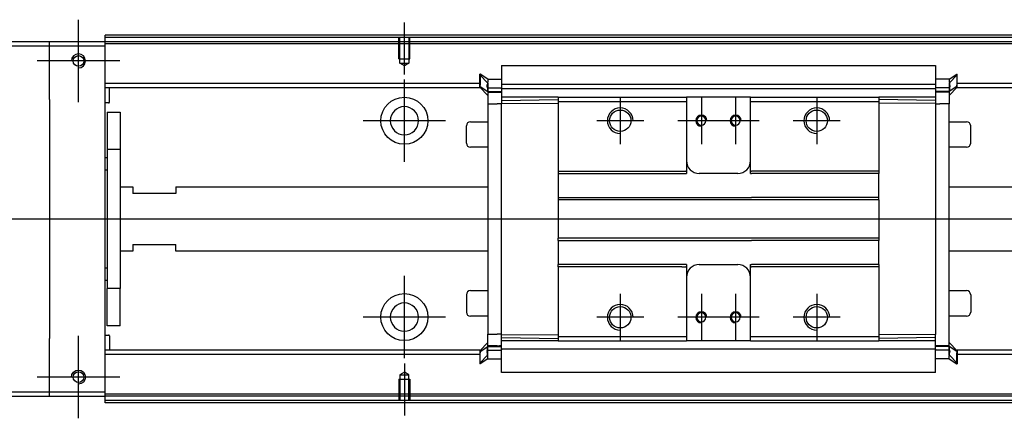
# Model space of a CAD drawing. Header units: millimetres. Extents: x -1108 to 3135, y -1596 to 860.
# Tile 57 of 256: x -898 to -667, y -1433 to -1340. Entities that reach past the tile are written whole.
import ezdxf
from ezdxf.lldxf.tags import DXFTag

# ---------------------------------------------------------------- set-up
doc = ezdxf.new("R2010")
doc.units = ezdxf.units.MM
doc.layers.get('0').update_dxf_attribs({"linetype": 'CONTINUOUS'})
tags = doc.linetypes.add('DASHED', pattern=[25.72, 12.86, -12.86]).pattern_tags.tags
tags[6:7] = [DXFTag(74, 4), DXFTag(75, 0), DXFTag(340, '0'), DXFTag(46, 0.0), DXFTag(50, 0.0), DXFTag(44, 0.0), DXFTag(45, 0.0)]
tags[4:5] = [DXFTag(74, 4), DXFTag(75, 0), DXFTag(340, '0'), DXFTag(46, 0.0), DXFTag(50, 0.0), DXFTag(44, 0.0), DXFTag(45, 0.0)]

msp = doc.modelspace()

# ---------------------------------------------------------------- linework, layer by layer
at = {"ltscale": 0.2}
for p, q in [((-883.86, -1359.35), (-883.86, -1340.05)), ((-807.61, -1352.84), (-807.61, -1340.7)), ((-874.21, -1349.7), (-893.51, -1349.7)), ((-807.61, -1373.35), (-807.61, -1354.05)), ((-757.11, -1358.2), (-757.11, -1369.2)), ((-738.11, -1358.2), (-738.11, -1369.2)), ((-730.11, -1358.2), (-730.11, -1369.2)), ((-711.11, -1358.2), (-711.11, -1369.2)), ((-797.96, -1363.7), (-817.26, -1363.7)), ((-751.61, -1363.7), (-762.61, -1363.7)), ((-732.61, -1363.7), (-743.61, -1363.7)), ((-724.61, -1363.7), (-735.61, -1363.7)), ((-705.61, -1363.7), (-716.61, -1363.7)), ((-807.61, -1419.3), (-807.61, -1400)), ((-757.11, -1404.2), (-757.11, -1415.2)), ((-738.11, -1404.2), (-738.11, -1415.2)), ((-730.11, -1404.2), (-730.11, -1415.2)), ((-711.11, -1404.2), (-711.11, -1415.2)), ((-797.96, -1409.65), (-817.26, -1409.65)), ((-751.61, -1409.7), (-762.61, -1409.7)), ((-732.61, -1409.7), (-743.61, -1409.7)), ((-724.61, -1409.7), (-735.61, -1409.7)), ((-705.61, -1409.7), (-716.61, -1409.7)), ((-883.86, -1433.35), (-883.86, -1414.05)), ((-807.61, -1420.55), (-807.61, -1432.7)), ((-874.21, -1423.7), (-893.51, -1423.7))]:
    msp.add_line(p, q, dxfattribs=at)
at = {"linetype": 'Continuous'}
for p, q in [((-890.61, -1345.2), (-964.61, -1345.2)), ((-890.61, -1346.2), (-890.61, -1345.2)), ((-877.61, -1345.2), (-890.61, -1345.2)), ((-877.61, -1344.2), (-877.61, -1343.7)), ((-606.73, -1344.2), (-877.61, -1344.2)), ((-877.61, -1345.2), (-877.61, -1344.2)), ((-877.61, -1346.2), (-877.61, -1345.2)), ((-606.97, -1345.2), (-877.61, -1345.2)), ((-964.61, -1346.2), (-890.61, -1346.2)), ((-890.61, -1346.2), (-877.61, -1346.2)), ((-890.61, -1358.7), (-890.61, -1346.2)), ((-877.61, -1427.2), (-877.61, -1346.2)), ((-784.86, -1350.74), (-683.36, -1350.74)), ((-784.86, -1350.79), (-784.86, -1356.09)), ((-683.36, -1350.79), (-683.36, -1356.09)), ((-789.86, -1352.82), (-789.96, -1352.82)), ((-789.96, -1355.36), (-789.96, -1352.82)), ((-789.96, -1352.92), (-788.06, -1354.9)), ((-788.06, -1353.97), (-789.86, -1352.82)), ((-789.86, -1352.82), (-789.86, -1355.36)), ((-788.06, -1353.97), (-784.86, -1353.97)), ((-680.16, -1353.97), (-683.36, -1353.97)), ((-680.16, -1353.97), (-678.36, -1352.82)), ((-678.26, -1352.92), (-680.16, -1354.9)), ((-678.36, -1352.82), (-678.26, -1352.82)), ((-678.36, -1352.82), (-678.36, -1355.36)), ((-678.26, -1355.36), (-678.26, -1352.82)), ((-789.96, -1355.02), (-877.61, -1355.02)), ((-789.96, -1356.02), (-877.61, -1356.02)), ((-876.61, -1359.34), (-876.61, -1356.02)), ((-789.96, -1355.72), (-789.96, -1355.36)), ((-789.96, -1355.72), (-789.86, -1355.72)), ((-789.96, -1355.82), (-789.96, -1355.72)), ((-788.06, -1357.8), (-789.96, -1355.82)), ((-789.86, -1355.72), (-789.86, -1355.36)), ((-789.86, -1355.72), (-788.06, -1356.87)), ((-788.19, -1356.02), (-784.87, -1356.02)), ((-788.06, -1355.96), (-788.06, -1357.02)), ((-788.06, -1356.87), (-784.86, -1356.87)), ((-784.86, -1355.17), (-683.36, -1355.17)), ((-784.86, -1356.22), (-784.86, -1356.09)), ((-784.86, -1356.22), (-784.86, -1358.22)), ((-683.36, -1356.22), (-784.86, -1356.22)), ((-683.35, -1355.02), (-683.36, -1355.02)), ((-683.36, -1356.22), (-683.36, -1356.09)), ((-683.36, -1356.22), (-683.36, -1356.09)), ((-683.36, -1356.22), (-683.36, -1358.22)), ((-680.16, -1356.87), (-683.36, -1356.87)), ((-680.04, -1356.02), (-683.35, -1356.02)), ((-678.36, -1355.72), (-680.16, -1356.87)), ((-680.16, -1357.8), (-678.26, -1355.82)), ((-680.16, -1355.96), (-680.16, -1357.02)), ((-678.36, -1355.72), (-678.36, -1355.36)), ((-678.26, -1355.72), (-678.36, -1355.72)), ((-559.34, -1355.02), (-678.26, -1355.02)), ((-678.26, -1355.72), (-678.26, -1355.36)), ((-678.26, -1355.82), (-678.26, -1355.72)), ((-559.58, -1356.02), (-678.26, -1356.02)), ((-890.61, -1358.7), (-890.61, -1414.7)), ((-788.06, -1357.02), (-788.06, -1359.72)), ((-771.61, -1358.22), (-784.86, -1358.22)), ((-784.86, -1358.22), (-784.86, -1358.95)), ((-784.86, -1358.95), (-771.61, -1358.72)), ((-784.86, -1358.95), (-784.86, -1359.68)), ((-771.61, -1358.22), (-771.61, -1359.22)), ((-741.86, -1358.22), (-741.61, -1358.22)), ((-741.61, -1358.22), (-741.61, -1359.22)), ((-726.61, -1358.22), (-741.61, -1358.22)), ((-726.61, -1358.22), (-696.61, -1358.22)), ((-726.61, -1359.22), (-726.61, -1358.22)), ((-696.61, -1358.22), (-696.61, -1359.22)), ((-683.36, -1358.22), (-696.61, -1358.22)), ((-683.36, -1358.95), (-696.61, -1358.72)), ((-683.36, -1358.22), (-683.36, -1358.95)), ((-683.36, -1358.95), (-683.36, -1359.68)), ((-680.16, -1357.02), (-680.16, -1359.72)), ((-876.81, -1359.54), (-877.61, -1359.54)), ((-788.06, -1359.72), (-785.86, -1359.72)), ((-788.06, -1359.72), (-788.06, -1413.68)), ((-784.86, -1359.72), (-785.86, -1359.72)), ((-784.86, -1359.68), (-771.61, -1359.58)), ((-784.86, -1413.72), (-784.86, -1359.68)), ((-771.61, -1359.22), (-771.61, -1375.5)), ((-741.86, -1359.22), (-741.61, -1359.22)), ((-741.61, -1359.22), (-741.61, -1375.5)), ((-726.61, -1359.22), (-696.61, -1359.22)), ((-726.61, -1375.5), (-726.61, -1359.22)), ((-696.61, -1359.22), (-696.61, -1375.5)), ((-683.36, -1359.68), (-696.61, -1359.58)), ((-683.36, -1359.68), (-683.36, -1413.72)), ((-683.36, -1359.72), (-682.36, -1359.72)), ((-680.16, -1359.72), (-682.36, -1359.72)), ((-680.16, -1416.53), (-680.16, -1359.72)), ((-877.11, -1361.7), (-874.11, -1361.7)), ((-877.11, -1361.7), (-877.11, -1370.45)), ((-874.11, -1361.7), (-874.11, -1370.45)), ((-793.11, -1368.92), (-793.11, -1364.92)), ((-793.11, -1364.92), (-793.11, -1364.92)), ((-792.11, -1363.92), (-788.06, -1363.92)), ((-680.16, -1363.92), (-676.11, -1363.92)), ((-675.11, -1368.92), (-675.11, -1364.92)), ((-874.11, -1370.45), (-877.11, -1370.45)), ((-877.11, -1370.45), (-877.11, -1402.95)), ((-874.11, -1370.45), (-874.11, -1402.95)), ((-788.06, -1369.92), (-792.11, -1369.92)), ((-676.11, -1369.92), (-680.16, -1369.92)), ((-877.61, -1372.29), (-877.11, -1372.29)), ((-877.11, -1375.29), (-877.61, -1375.29)), ((-771.61, -1375.5), (-742.72, -1375.5)), ((-771.61, -1375.5), (-771.61, -1376.05)), ((-771.61, -1376.05), (-741.61, -1376.05)), ((-771.61, -1376.05), (-771.61, -1381.7)), ((-741.61, -1375.5), (-741.61, -1376.05)), ((-729.61, -1376.05), (-738.61, -1376.05)), ((-726.61, -1376.05), (-726.61, -1375.5)), ((-726.61, -1376.05), (-726.36, -1376.05)), ((-710.36, -1376.05), (-726.36, -1376.05)), ((-696.61, -1376.05), (-710.36, -1376.05)), ((-696.61, -1375.5), (-696.61, -1376.05)), ((-696.61, -1381.7), (-696.61, -1376.05)), ((-874.11, -1379.2), (-871.11, -1379.2)), ((-871.11, -1379.2), (-871.11, -1380.7)), ((-861.11, -1379.2), (-788.06, -1379.2)), ((-861.11, -1379.2), (-861.11, -1380.7)), ((-680.16, -1379.2), (-565.17, -1379.2)), ((-861.11, -1380.7), (-871.11, -1380.7)), ((-771.61, -1381.7), (-726.36, -1381.7)), ((-771.61, -1381.7), (-771.61, -1382.25)), ((-710.36, -1381.7), (-726.36, -1381.7)), ((-696.61, -1381.7), (-710.36, -1381.7)), ((-696.61, -1382.25), (-696.61, -1381.7)), ((-696.61, -1382.25), (-771.61, -1382.25)), ((-771.61, -1382.25), (-771.61, -1391.15)), ((-696.61, -1382.25), (-696.61, -1391.15)), ((-696.61, -1391.15), (-771.61, -1391.15)), ((-771.61, -1391.7), (-771.61, -1391.15)), ((-696.61, -1391.15), (-696.61, -1391.7)), ((-871.11, -1392.7), (-861.11, -1392.7)), ((-871.11, -1392.7), (-871.11, -1394.2)), ((-861.11, -1394.2), (-861.11, -1392.7)), ((-771.61, -1391.7), (-726.36, -1391.7)), ((-771.61, -1391.7), (-771.61, -1397.35)), ((-710.36, -1391.7), (-726.36, -1391.7)), ((-696.61, -1391.7), (-710.36, -1391.7)), ((-696.61, -1397.35), (-696.61, -1391.7)), ((-871.11, -1394.2), (-874.11, -1394.2)), ((-788.06, -1394.2), (-861.11, -1394.2)), ((-568.78, -1394.2), (-680.16, -1394.2)), ((-877.61, -1398.1), (-877.11, -1398.1)), ((-741.61, -1397.35), (-771.61, -1397.35)), ((-771.61, -1397.9), (-771.61, -1397.35)), ((-742.72, -1397.9), (-771.61, -1397.9)), ((-771.61, -1397.9), (-771.61, -1414.18)), ((-741.61, -1397.35), (-741.61, -1397.9)), ((-741.61, -1397.9), (-741.61, -1414.18)), ((-738.61, -1397.35), (-729.61, -1397.35)), ((-726.61, -1397.9), (-726.61, -1397.35)), ((-726.61, -1414.18), (-726.61, -1397.9)), ((-710.36, -1397.35), (-726.36, -1397.35)), ((-696.61, -1397.35), (-710.36, -1397.35)), ((-696.61, -1397.35), (-696.61, -1397.9)), ((-696.61, -1397.9), (-696.61, -1414.18)), ((-877.11, -1401.1), (-877.61, -1401.1)), ((-874.11, -1402.95), (-877.11, -1402.95)), ((-877.11, -1411.7), (-877.11, -1402.95)), ((-874.11, -1411.7), (-874.11, -1402.95)), ((-793.11, -1404.47), (-793.11, -1408.47)), ((-792.11, -1403.47), (-788.06, -1403.47)), ((-680.16, -1403.47), (-676.11, -1403.47)), ((-675.11, -1404.47), (-675.11, -1408.47)), ((-788.06, -1409.47), (-792.11, -1409.47)), ((-676.11, -1409.47), (-680.16, -1409.47)), ((-675.11, -1408.47), (-675.11, -1408.47)), ((-874.11, -1411.7), (-877.11, -1411.7)), ((-877.61, -1413.85), (-876.81, -1413.85)), ((-876.61, -1414.05), (-876.61, -1417.38)), ((-788.06, -1416.38), (-788.06, -1413.68)), ((-788.06, -1413.68), (-785.86, -1413.68)), ((-784.86, -1413.68), (-785.86, -1413.68)), ((-784.86, -1414.45), (-784.86, -1413.72)), ((-784.86, -1413.72), (-771.61, -1413.81)), ((-784.86, -1414.45), (-771.61, -1414.68)), ((-784.86, -1415.18), (-784.86, -1414.45)), ((-771.61, -1414.18), (-771.61, -1415.18)), ((-741.86, -1414.18), (-741.61, -1414.18)), ((-741.61, -1414.18), (-741.61, -1415.18)), ((-726.61, -1414.18), (-696.61, -1414.18)), ((-726.61, -1415.18), (-726.61, -1414.18)), ((-683.36, -1413.72), (-696.61, -1413.81)), ((-696.61, -1414.18), (-696.61, -1415.18)), ((-683.36, -1414.45), (-696.61, -1414.68)), ((-683.36, -1415.18), (-683.36, -1413.68)), ((-890.61, -1427.2), (-890.61, -1414.7)), ((-788.06, -1415.6), (-789.96, -1417.58)), ((-789.86, -1417.68), (-788.06, -1416.53)), ((-788.06, -1417.43), (-788.06, -1416.38)), ((-788.06, -1416.53), (-784.86, -1416.53)), ((-784.86, -1417.18), (-784.86, -1415.18)), ((-771.65, -1415.18), (-784.86, -1415.18)), ((-741.86, -1415.18), (-741.61, -1415.18)), ((-726.61, -1415.18), (-741.61, -1415.18)), ((-726.61, -1415.18), (-696.61, -1415.18)), ((-683.36, -1415.18), (-696.61, -1415.18)), ((-683.36, -1417.18), (-683.36, -1415.18)), ((-680.16, -1416.53), (-683.36, -1416.53)), ((-680.16, -1415.6), (-678.26, -1417.58)), ((-680.16, -1417.43), (-680.16, -1416.38)), ((-678.36, -1417.68), (-680.16, -1416.53)), ((-789.96, -1417.38), (-877.61, -1417.38)), ((-789.96, -1418.38), (-877.61, -1418.38)), ((-789.96, -1417.58), (-789.96, -1417.68)), ((-789.96, -1417.68), (-789.96, -1418.03)), ((-789.96, -1417.68), (-789.86, -1417.68)), ((-789.96, -1418.03), (-789.96, -1420.57)), ((-789.96, -1420.47), (-788.06, -1418.49)), ((-789.86, -1417.68), (-789.86, -1418.03)), ((-789.86, -1420.57), (-789.86, -1418.03)), ((-788.19, -1417.38), (-784.87, -1417.38)), ((-683.36, -1417.18), (-784.86, -1417.18)), ((-784.86, -1422.61), (-784.86, -1417.18)), ((-784.86, -1417.18), (-784.86, -1417.3)), ((-683.36, -1417.18), (-683.36, -1417.3)), ((-683.36, -1417.18), (-683.36, -1417.3)), ((-683.36, -1422.61), (-683.36, -1417.3)), ((-680.04, -1417.38), (-683.35, -1417.38)), ((-678.26, -1420.47), (-680.16, -1418.49)), ((-678.36, -1417.68), (-678.36, -1418.03)), ((-678.26, -1417.68), (-678.36, -1417.68)), ((-678.36, -1420.57), (-678.36, -1418.03)), ((-574.37, -1417.38), (-678.26, -1417.38)), ((-678.26, -1417.58), (-678.26, -1417.68)), ((-678.26, -1417.68), (-678.26, -1418.03)), ((-678.26, -1418.03), (-678.26, -1420.57)), ((-574.61, -1418.38), (-678.26, -1418.38)), ((-789.86, -1420.57), (-789.96, -1420.57)), ((-788.06, -1419.42), (-789.86, -1420.57)), ((-788.06, -1419.42), (-784.86, -1419.42)), ((-680.16, -1419.42), (-683.36, -1419.42)), ((-680.16, -1419.42), (-678.36, -1420.57)), ((-678.36, -1420.57), (-678.26, -1420.57)), ((-683.36, -1422.66), (-784.86, -1422.66)), ((-890.61, -1427.2), (-964.61, -1427.2)), ((-964.61, -1428.2), (-890.61, -1428.2)), ((-890.61, -1428.2), (-890.61, -1427.2)), ((-877.61, -1427.2), (-890.61, -1427.2)), ((-890.61, -1428.2), (-877.61, -1428.2)), ((-877.61, -1428.2), (-877.61, -1427.2)), ((-626.97, -1428.2), (-877.61, -1428.2)), ((-877.61, -1429.2), (-877.61, -1428.2)), ((-627.21, -1429.2), (-877.61, -1429.2)), ((-877.61, -1429.7), (-877.61, -1429.2))]:
    msp.add_line(p, q, dxfattribs=at)
at = {"linetype": 'DASHED', "ltscale": 0.1}
for p, q in [((-808.91, -1349.2), (-808.91, -1344.2)), ((-808.69, -1350.19), (-808.69, -1344.2)), ((-806.54, -1344.2), (-806.54, -1350.19)), ((-806.31, -1349.2), (-806.31, -1344.2)), ((-808.91, -1349.2), (-806.31, -1349.2)), ((-807.61, -1350.84), (-808.69, -1350.19)), ((-808.69, -1350.19), (-806.54, -1350.19)), ((-806.54, -1350.19), (-807.61, -1350.84)), ((-807.61, -1422.56), (-808.69, -1423.2)), ((-808.69, -1423.2), (-808.69, -1429.2)), ((-808.69, -1423.2), (-806.54, -1423.2)), ((-806.54, -1423.2), (-807.61, -1422.56)), ((-806.54, -1429.2), (-806.54, -1423.2)), ((-808.91, -1424.2), (-806.31, -1424.2)), ((-808.91, -1424.2), (-808.91, -1429.2)), ((-806.31, -1424.2), (-806.31, -1429.2))]:
    msp.add_line(p, q, dxfattribs=at)
at = {"linetype": 'DASHED'}
for p, q in [((62.39, -1345.7), (-877.61, -1345.7)), ((-784.86, -1350.79), (-784.86, -1350.74)), ((-683.36, -1350.79), (-683.36, -1350.74)), ((-785.86, -1357.02), (-788.06, -1357.02)), ((-784.86, -1357.02), (-785.36, -1357.02)), ((-784.86, -1357.52), (-784.86, -1357.52)), ((-683.36, -1357.52), (-683.36, -1357.52)), ((-771.64, -1366.9), (-771.61, -1366.9)), ((-785.86, -1416.38), (-788.06, -1416.38)), ((-784.86, -1416.38), (-785.36, -1416.38)), ((-784.86, -1415.88), (-784.86, -1415.88)), ((-683.36, -1415.88), (-683.36, -1415.88)), ((-683.36, -1416.38), (-682.86, -1416.38)), ((-784.86, -1422.61), (-784.86, -1422.66)), ((-683.36, -1422.61), (-683.36, -1422.66)), ((-626.85, -1427.7), (-877.61, -1427.7))]:
    msp.add_line(p, q, dxfattribs=at)
msp.add_line((76.39, -1386.74), (-965.61, -1386.7))
for centre in [(-883.86, -1349.7), (-883.86, -1423.7)]:
    msp.add_circle(centre, 1.25)
at = {"linetype": 'Continuous'}
for centre, radius in [((-807.61, -1363.7), 5.5), ((-757.11, -1363.7), 2.5), ((-711.11, -1363.7), 2.5), ((-807.61, -1409.65), 5.5), ((-757.11, -1409.7), 2.5), ((-711.11, -1409.7), 2.5)]:
    msp.add_circle(centre, radius, dxfattribs=at)
at = {"linetype": 'Continuous', "extrusion": (0, 0, -1)}
for centre, radius in [((807.61, -1363.7), 3.3), ((738.11, -1363.7), 1.05), ((730.11, -1363.7), 1.05), ((738.11, -1409.7), 1.05), ((730.11, -1409.7), 1.05)]:
    msp.add_circle(centre, radius, dxfattribs=at)
at = {"linetype": 'Continuous', "extrusion": (-6.12303e-17, 0, -1)}
msp.add_circle((807.61, -1409.65), 3.3, dxfattribs=at)
at = {"linetype": 'Continuous'}
for centre, radius, start, end in [((-883.86, -1349.7), 1.65, 270, 180), ((-876.81, -1359.34), 0.2, 270, 0), ((-792.11, -1364.92), 1, 90, 180), ((-676.11, -1364.92), 1, 0, 90), ((-792.11, -1368.92), 1, 180, 270), ((-676.11, -1368.92), 1, 270, 0), ((-738.61, -1373.05), 3, 180, 270), ((-729.61, -1373.05), 3, 270, 360), ((-738.61, -1400.35), 3, 90, 180), ((-729.61, -1400.35), 3, 0, 90), ((-792.11, -1404.47), 1, 90, 180), ((-676.11, -1404.47), 1, 0, 90), ((-792.11, -1408.47), 1, 180, 270), ((-676.11, -1408.47), 1, 270, 0), ((-876.81, -1414.05), 0.2, 0, 90)]:
    msp.add_arc(centre, radius, start, end, dxfattribs=at)
for centre, radius in [((-757.11, -1363.7), 3), ((-711.11, -1363.7), 3), ((-738.11, -1363.7), 1.3), ((-730.11, -1363.7), 1.3), ((-757.11, -1409.7), 3), ((-711.11, -1409.7), 3), ((-738.11, -1409.7), 1.3), ((-730.11, -1409.7), 1.3)]:
    msp.add_arc(centre, radius, 0, 270)
at = {"linetype": 'Continuous', "extrusion": (-6.12303e-17, 0, -1)}
msp.add_arc((883.86, -1423.7), 1.65, 0, 270, dxfattribs=at)
at = {"linetype": 'Continuous'}
for points, degree in [([(-606.61, -1343.7), (-877.61, -1343.7)], 1), ([(-788.22, -1355.66), (-788.21, -1355.48), (-788.19, -1355.31), (-788.17, -1355.15)], 3), ([(-788.22, -1355.8), (-788.21, -1355.88), (-788.2, -1355.95), (-788.18, -1356.03)], 3), ([(-680, -1355.66), (-680.02, -1355.48), (-680.04, -1355.31), (-680.05, -1355.15)], 3), ([(-680.01, -1355.8), (-680.02, -1355.88), (-680.03, -1355.95), (-680.04, -1356.03)], 3), ([(-788.06, -1357.02), (-787.06, -1357.02)], 1), ([(-787.06, -1357.02), (-784.86, -1357.02)], 1), ([(-771.61, -1358.22), (-741.86, -1358.22)], 1), ([(-680.16, -1357.02), (-683.36, -1357.02)], 1), ([(-771.61, -1359.22), (-741.86, -1359.22)], 1), ([(-742.72, -1375.5), (-741.72, -1375.5)], 1), ([(-741.61, -1375.5), (-741.72, -1375.5)], 1), ([(-726.61, -1375.5), (-726.36, -1375.5)], 1), ([(-710.36, -1375.5), (-726.36, -1375.5)], 1), ([(-696.61, -1375.5), (-710.36, -1375.5)], 1), ([(-742.72, -1397.9), (-741.72, -1397.9)], 1), ([(-741.61, -1397.9), (-741.72, -1397.9)], 1), ([(-726.61, -1397.35), (-726.36, -1397.35)], 1), ([(-726.61, -1397.9), (-726.36, -1397.9)], 1), ([(-710.36, -1397.9), (-726.36, -1397.9)], 1), ([(-696.61, -1397.9), (-710.36, -1397.9)], 1), ([(-771.61, -1414.18), (-757.86, -1414.18)], 1), ([(-757.86, -1414.18), (-756.86, -1414.18)], 1), ([(-756.86, -1414.18), (-741.86, -1414.18)], 1), ([(-788.06, -1416.38), (-787.06, -1416.38)], 1), ([(-787.06, -1416.38), (-784.86, -1416.38)], 1), ([(-771.61, -1415.18), (-757.86, -1415.18)], 1), ([(-757.86, -1415.18), (-756.86, -1415.18)], 1), ([(-756.86, -1415.18), (-741.86, -1415.18)], 1), ([(-680.16, -1416.38), (-683.36, -1416.38)], 1), ([(-788.22, -1417.59), (-788.21, -1417.52), (-788.2, -1417.44), (-788.18, -1417.37)], 3), ([(-788.22, -1417.73), (-788.21, -1417.91), (-788.19, -1418.08), (-788.17, -1418.25)], 3), ([(-680.01, -1417.59), (-680.02, -1417.52), (-680.03, -1417.44), (-680.04, -1417.37)], 3), ([(-627.33, -1429.7), (-877.61, -1429.7)], 1)]:
    msp.add_open_spline(points, degree=degree, dxfattribs=at)
for points, knots in [([(-788.06, -1353.97), (-788.05, -1353.99), (-788.05, -1354.06), (-788.07, -1354.28), (-788.09, -1354.44), (-788.14, -1354.82), (-788.16, -1355.05), (-788.2, -1355.42), (-788.21, -1355.54), (-788.22, -1355.66)], [0, 0, 0, 0, 0.287722, 0.287722, 0.57524, 0.57524, 0.866218, 0.866218, 1, 1, 1, 1]), ([(-680.16, -1353.97), (-680.17, -1353.99), (-680.17, -1354.06), (-680.15, -1354.28), (-680.13, -1354.44), (-680.09, -1354.82), (-680.06, -1355.05), (-680.03, -1355.42), (-680.01, -1355.54), (-680, -1355.66)], [0, 0, 0, 0, 0.287722, 0.287722, 0.57524, 0.57524, 0.866218, 0.866218, 1, 1, 1, 1]), ([(-788.22, -1355.8), (-788.22, -1355.78), (-788.22, -1355.76), (-788.23, -1355.71), (-788.23, -1355.69), (-788.22, -1355.66)], [0, 0, 0, 0, 0.477374, 0.477374, 1, 1, 1, 1]), ([(-788.18, -1356.03), (-788.17, -1356.11), (-788.16, -1356.18), (-788.13, -1356.39), (-788.11, -1356.51), (-788.09, -1356.7), (-788.08, -1356.77), (-788.06, -1356.85), (-788.06, -1356.87), (-788.06, -1356.87)], [0, 0, 0, 0, 0.160093, 0.160093, 0.46629, 0.46629, 0.769268, 0.769268, 1, 1, 1, 1]), ([(-680.04, -1356.03), (-680.05, -1356.11), (-680.06, -1356.18), (-680.09, -1356.39), (-680.11, -1356.51), (-680.14, -1356.7), (-680.15, -1356.77), (-680.16, -1356.85), (-680.16, -1356.87), (-680.16, -1356.87)], [0, 0, 0, 0, 0.160093, 0.160093, 0.46629, 0.46629, 0.769268, 0.769268, 1, 1, 1, 1]), ([(-680.01, -1355.8), (-680, -1355.78), (-680, -1355.76), (-680, -1355.71), (-680, -1355.69), (-680, -1355.66)], [0, 0, 0, 0, 0.477374, 0.477374, 1, 1, 1, 1]), ([(-788.18, -1417.37), (-788.17, -1417.29), (-788.16, -1417.21), (-788.13, -1417.01), (-788.11, -1416.88), (-788.09, -1416.69), (-788.08, -1416.62), (-788.06, -1416.55), (-788.06, -1416.53), (-788.06, -1416.53)], [0, 0, 0, 0, 0.160093, 0.160093, 0.46629, 0.46629, 0.769268, 0.769268, 1, 1, 1, 1]), ([(-680.04, -1417.37), (-680.05, -1417.29), (-680.06, -1417.21), (-680.09, -1417.01), (-680.11, -1416.88), (-680.14, -1416.69), (-680.15, -1416.62), (-680.16, -1416.55), (-680.16, -1416.53), (-680.16, -1416.53)], [0, 0, 0, 0, 0.160093, 0.160093, 0.46629, 0.46629, 0.769268, 0.769268, 1, 1, 1, 1]), ([(-788.22, -1417.59), (-788.22, -1417.62), (-788.22, -1417.64), (-788.23, -1417.68), (-788.22, -1417.71), (-788.22, -1417.73)], [0, 0, 0, 0, 0.477374, 0.477374, 1, 1, 1, 1]), ([(-788.06, -1419.42), (-788.05, -1419.4), (-788.05, -1419.33), (-788.07, -1419.11), (-788.09, -1418.96), (-788.14, -1418.57), (-788.16, -1418.34), (-788.2, -1417.98), (-788.21, -1417.86), (-788.22, -1417.73)], [0, 0, 0, 0, 0.287722, 0.287722, 0.57524, 0.57524, 0.866218, 0.866218, 1, 1, 1, 1]), ([(-680.16, -1419.42), (-680.17, -1419.4), (-680.17, -1419.33), (-680.15, -1419.11), (-680.13, -1418.96), (-680.09, -1418.57), (-680.06, -1418.34), (-680.03, -1417.98), (-680.01, -1417.86), (-680, -1417.73)], [0, 0, 0, 0, 0.287722, 0.287722, 0.57524, 0.57524, 0.866218, 0.866218, 1, 1, 1, 1]), ([(-680.01, -1417.59), (-680, -1417.62), (-680, -1417.64), (-680, -1417.68), (-680, -1417.71), (-680, -1417.73)], [0, 0, 0, 0, 0.477374, 0.477374, 1, 1, 1, 1])]:
    msp.add_open_spline(points, degree=3, knots=knots, dxfattribs=at)
for points in [[(-788.06, -1354.9), (-788.06, -1354.95), (-788.06, -1355.96)], [(-680.16, -1354.9), (-680.16, -1354.95), (-680.16, -1355.96)], [(-788.06, -1418.49), (-788.06, -1418.44), (-788.06, -1417.43)], [(-680.16, -1418.49), (-680.16, -1418.44), (-680.16, -1417.43)]]:
    msp.add_rational_spline(points, [1, 0.817576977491, 1], degree=2, dxfattribs=at)

doc.saveas('drawing.dxf')
